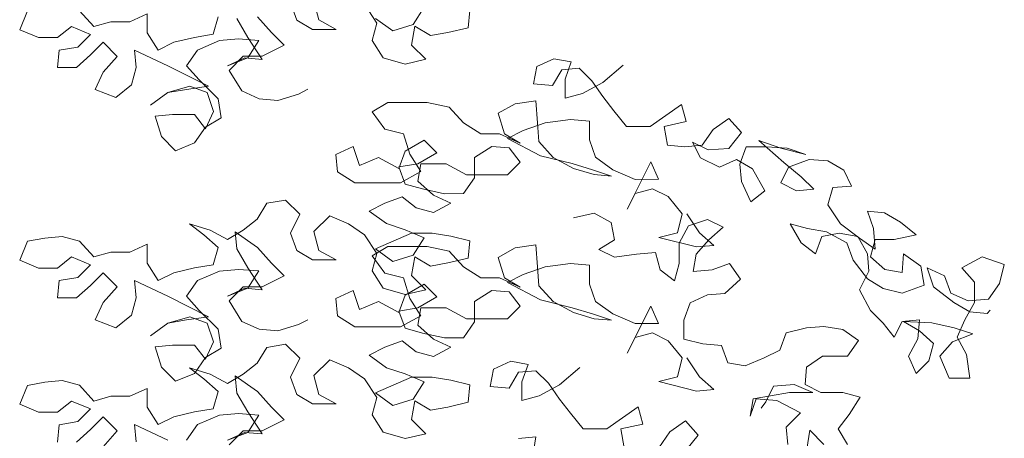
# Model space of a CAD drawing. Header units: metres. Extents: x -1 to 197910, y -70 to 354116.
# Tile 27 of 65: x 105.03 to 107.31, y 21.488 to 22.456. Entities that reach past the tile are written whole.
import ezdxf

# ---------------------------------------------------------------- set-up
doc = ezdxf.new("R2010")
doc.units = ezdxf.units.M
doc.layers.add('N-WE-AL-DETAIL-G', color=7, linetype='Continuous', lineweight=9)

# ---------------------------------------------------------------- blocks, each defined once
blk = doc.blocks.new('Boom_zijaanzicht')
at = {"color": 0, "ltscale": 0.05, "flags": 128}
for points in [[(-0.3326, 11.0009), (-0.3071, 10.9608), (-0.2597, 10.9461), (-0.2196, 10.9752)], [(-0.4382, 10.9937), (-0.4346, 10.9536), (-0.3873, 10.9426), (-0.3472, 10.9353), (-0.3107, 10.9571), (-0.3035, 10.9134), (-0.3363, 10.8806), (-0.2889, 10.8696), (-0.2379, 10.8842), (-0.2124, 10.9242), (-0.2233, 10.9643), (-0.1941, 11.008)], [(-0.0774, 11.0152), (-0.0884, 10.9715), (-0.1285, 10.9497), (-0.0739, 10.9496), (-0.0374, 10.9714), (-0.0228, 11.0115)], [(0.1448, 10.9786), (0.1557, 10.9385), (0.1995, 10.9311), (0.2468, 10.9202), (0.2832, 10.9019), (0.3088, 10.942), (0.3088, 10.9857), (0.3489, 10.9674), (0.3926, 10.9674), (0.4327, 10.9564), (0.4655, 10.9928)], [(0.5858, 10.9927), (0.604, 10.949), (0.5602, 10.9308), (0.5165, 10.9308), (0.4837, 10.9564), (0.44, 10.9382), (0.4691, 10.909), (0.5128, 10.9017), (0.5164, 10.8616), (0.4727, 10.8616), (0.4399, 10.8908), (0.4108, 10.92), (0.378, 10.8872), (0.4108, 10.8508), (0.4289, 10.8107), (0.3815, 10.7925), (0.3451, 10.8217), (0.3342, 10.8618), (0.3379, 10.9019), (0.2613, 10.8655), (0.1666, 10.8182), (0.2176, 10.8109), (0.2613, 10.8035), (0.3014, 10.7743), (0.2613, 10.8035), (0.2103, 10.8181), (0.1702, 10.8036), (0.1556, 10.7599), (0.1738, 10.7198), (0.1993, 10.7526), (0.2503, 10.7525), (0.2904, 10.7488), (0.2758, 10.7015), (0.2429, 10.6687), (0.1992, 10.687), (0.1738, 10.7234), (0.1373, 10.7453), (0.1447, 10.7891), (0.1884, 10.8327), (0.2176, 10.8655), (0.1921, 10.902), (0.1411, 10.9239), (0.0974, 10.9276), (0.05, 10.924), (0.0755, 10.8839), (0.1229, 10.8656), (0.0828, 10.8839), (0.0427, 10.8803), (0.0755, 10.9312), (0.1011, 10.975)], [(0.0537, 10.9786), (0.0209, 10.9422), (-0.0083, 10.9131), (0.0427, 10.8875), (0.0864, 10.8875), (0.1192, 10.8547), (0.09, 10.8073), (0.0499, 10.7891), (0.0062, 10.7855), (-0.0412, 10.8002), (-0.063, 10.8111)], [(-0.7935, 10.8673), (-0.7462, 10.8272), (-0.6988, 10.8016), (-0.6587, 10.7906), (-0.6587, 10.8344), (-0.6732, 10.8745), (-0.6331, 10.8817), (-0.5931, 10.8635), (-0.5858, 10.8234), (-0.6295, 10.8198), (-0.6514, 10.8562), (-0.6915, 10.8599), (-0.7206, 10.8308), (-0.7462, 10.7944), (-0.7717, 10.7616), (-0.8009, 10.7252), (-0.8556, 10.7252), (-0.9284, 10.7763), (-0.9394, 10.7362), (-0.8884, 10.7253), (-0.8957, 10.6815), (-0.9358, 10.6779), (-0.9759, 10.6816), (-1.0014, 10.7181), (-1.0378, 10.7436), (-1.067, 10.7108), (-1.0378, 10.6744), (-0.9905, 10.6707), (-0.954, 10.6889), (-0.9723, 10.6524), (-1.016, 10.6306), (-1.0561, 10.6489), (-1.0925, 10.627), (-1.1217, 10.5761), (-1.089, 10.5505), (-1.0671, 10.5979), (-1.0634, 10.638), (-1.0779, 10.6781), (-1.1253, 10.6781), (-1.1727, 10.6745), (-1.2164, 10.66), (-1.1581, 10.6745), (-1.1071, 10.6927), (-1.1654, 10.6417), (-1.2055, 10.6089), (-1.2347, 10.5798), (-1.1946, 10.5761), (-1.1582, 10.5943), (-1.1764, 10.6308), (-1.2237, 10.649), (-1.2675, 10.6454), (-1.3039, 10.6236), (-1.3222, 10.5872), (-1.2784, 10.5835), (-1.2675, 10.5434), (-1.2967, 10.4997), (-1.3405, 10.4669), (-1.377, 10.4414), (-1.3733, 10.4888), (-1.3587, 10.5289), (-1.3988, 10.5253), (-1.4352, 10.5035), (-1.4717, 10.4743), (-1.4207, 10.4634), (-1.377, 10.4633), (-1.3661, 10.4232), (-1.3989, 10.3941), (-1.439, 10.3868), (-1.4426, 10.4306), (-1.4827, 10.4015), (-1.49, 10.3577), (-1.439, 10.3395), (-1.3953, 10.3504), (-1.3588, 10.3722), (-1.326, 10.4159), (-1.3114, 10.456), (-1.264, 10.4814), (-1.2202, 10.4887), (-1.1801, 10.4996), (-1.2057, 10.4559), (-1.2385, 10.4304), (-1.253, 10.4705), (-1.2931, 10.4778), (-1.3369, 10.4706), (-1.3588, 10.4305), (-1.3624, 10.3904), (-1.3406, 10.3467), (-1.3662, 10.2993), (-1.3954, 10.2702), (-1.4209, 10.2374), (-1.4391, 10.2739), (-1.4792, 10.2775), (-1.4756, 10.2338), (-1.4537, 10.1937), (-1.472, 10.1536), (-1.5011, 10.1828), (-1.512, 10.2229), (-1.4792, 10.252), (-1.4427, 10.2739), (-1.5083, 10.2703), (-1.5594, 10.2594), (-1.6031, 10.2449), (-1.5557, 10.2266), (-1.5266, 10.1938), (-1.5485, 10.1428), (-1.5959, 10.1428), (-1.5886, 10.1975), (-1.5667, 10.2375), (-1.5848, 10.2776), (-1.6067, 10.3178), (-1.6066, 10.3651), (-1.5775, 10.3979), (-1.6248, 10.4235), (-1.6758, 10.4053), (-1.6649, 10.3615), (-1.6395, 10.3251), (-1.5921, 10.3214), (-1.552, 10.3396), (-1.5374, 10.3796), (-1.4973, 10.3978), (-1.5119, 10.3541), (-1.5593, 10.3177), (-1.5958, 10.2959), (-1.6359, 10.2923), (-1.6431, 10.2996)], [(-0.9411, 10.5227), (-0.9703, 10.479), (-1.0031, 10.4498), (-0.963, 10.4462), (-0.8756, 10.4679), (-0.9193, 10.4789), (-0.9302, 10.5227), (-0.8973, 10.5627), (-0.8609, 10.5809), (-0.8208, 10.5699), (-0.8026, 10.5335), (-0.8572, 10.6429), (-0.8754, 10.6028), (-0.8208, 10.6027), (-0.7697, 10.6246), (-0.7296, 10.6537), (-0.715, 10.6938), (-0.715, 10.7375), (-0.6712, 10.7411), (-0.6129, 10.7337), (-0.5619, 10.7155), (-0.5255, 10.6972), (-0.6021, 10.6572), (-0.675, 10.639), (-0.7224, 10.6245), (-0.7661, 10.61), (-0.726, 10.6136), (-0.6786, 10.6281), (-0.6312, 10.6536), (-0.5984, 10.69), (-0.5947, 10.7337), (-0.591, 10.7847), (-0.5436, 10.7774), (-0.5036, 10.7555), (-0.5182, 10.7081), (-0.5547, 10.6863), (-0.5073, 10.7081), (-0.4635, 10.7081), (-0.4234, 10.7336), (-0.3906, 10.77), (-0.3396, 10.7809), (-0.2484, 10.7808), (-0.212, 10.7589), (-0.2412, 10.7188), (-0.285, 10.7079), (-0.2996, 10.6606), (-0.3251, 10.6205), (-0.2778, 10.595), (-0.1721, 10.5949), (-0.132, 10.6203), (-0.1283, 10.6604), (-0.1684, 10.6787), (-0.183, 10.635), (-0.2267, 10.6532), (-0.2741, 10.6277), (-0.2886, 10.6679), (-0.3323, 10.6934), (-0.3615, 10.6643), (-0.3178, 10.6387), (-0.2741, 10.6314), (-0.2887, 10.5913), (-0.3288, 10.5804), (-0.3798, 10.5695), (-0.4236, 10.5696), (-0.449, 10.606), (-0.449, 10.6534), (-0.4891, 10.679), (-0.5292, 10.6754), (-0.5547, 10.6426), (-0.5256, 10.6134), (-0.4308, 10.6133), (-0.3834, 10.6388), (-0.3251, 10.6387), (-0.3179, 10.5986), (-0.3543, 10.5659), (-0.3944, 10.5477), (-0.3544, 10.5258), (-0.3143, 10.5367), (-0.2814, 10.5622), (-0.2414, 10.5475), (-0.2049, 10.5293), (-0.2451, 10.5002), (-0.2888, 10.4856), (-0.3326, 10.4675), (-0.3071, 10.4273), (-0.2597, 10.4127), (-0.2196, 10.4418), (-0.3034, 10.4784), (-0.3508, 10.4784), (-0.3945, 10.4712), (-0.4382, 10.4603), (-0.4346, 10.4202), (-0.3873, 10.4092), (-0.3472, 10.4019), (-0.3107, 10.4237), (-0.3035, 10.38), (-0.3363, 10.3472), (-0.2889, 10.3362), (-0.2379, 10.3507), (-0.2124, 10.3908), (-0.2233, 10.4309), (-0.1941, 10.4746), (-0.1576, 10.5001), (-0.1138, 10.5183), (-0.0774, 10.4818), (-0.0884, 10.4381), (-0.1285, 10.4162), (-0.0739, 10.4162), (-0.0374, 10.438), (-0.0228, 10.4781), (-0.0446, 10.5219), (-0.0118, 10.5546), (0.032, 10.5473), (0.0538, 10.5108), (0.0866, 10.4853), (0.123, 10.4634), (0.1631, 10.4852), (0.2105, 10.4998), (0.1777, 10.4743), (0.1448, 10.4451), (0.1557, 10.4051), (0.1995, 10.3977), (0.2468, 10.3867), (0.2832, 10.3685), (0.3088, 10.4086), (0.3088, 10.4523), (0.3489, 10.434), (0.3926, 10.434), (0.4327, 10.423), (0.4655, 10.4594), (0.5056, 10.4703), (0.5457, 10.4666), (0.5858, 10.4593), (0.604, 10.4156), (0.5602, 10.3974), (0.5165, 10.3974), (0.4837, 10.423), (0.44, 10.4048), (0.4691, 10.3756), (0.5128, 10.3683), (0.5164, 10.3282), (0.4727, 10.3282), (0.4399, 10.3574), (0.4108, 10.3866), (0.378, 10.3538), (0.4108, 10.3174), (0.4289, 10.2773), (0.3815, 10.2591), (0.3451, 10.2883), (0.3342, 10.3284), (0.3379, 10.3684), (0.2613, 10.3321), (0.1666, 10.2848), (0.2176, 10.2774), (0.2613, 10.2701), (0.3014, 10.2409), (0.2613, 10.2701), (0.2103, 10.2847), (0.1702, 10.2702), (0.1556, 10.2265), (0.1738, 10.1864), (0.1993, 10.2192), (0.2503, 10.2191), (0.2904, 10.2154), (0.2758, 10.1681), (0.2429, 10.1353), (0.1992, 10.1536), (0.1738, 10.19), (0.1373, 10.2119), (0.1447, 10.2556), (0.1884, 10.2993), (0.2176, 10.3321), (0.1921, 10.3686), (0.1411, 10.3905), (0.0974, 10.3942), (0.05, 10.3906), (0.0755, 10.3505), (0.1229, 10.3322), (0.0828, 10.3505), (0.0427, 10.3468), (0.0755, 10.3978), (0.1011, 10.4415), (0.1048, 10.4816), (0.0537, 10.4452), (0.0209, 10.4088), (-0.0083, 10.3797), (0.0427, 10.3541), (0.0864, 10.3541), (0.1192, 10.3213), (0.09, 10.2739), (0.0499, 10.2557), (0.0062, 10.2521), (-0.0412, 10.2667), (-0.063, 10.2777)], [(-0.6784, 10.5134), (-0.7258, 10.5244), (-0.7659, 10.5025), (-0.7732, 10.4625), (-0.7368, 10.4406), (-0.7733, 10.4224), (-0.8243, 10.4297), (-0.868, 10.4334), (-0.879, 10.3933), (-0.9118, 10.3678), (-0.9227, 10.4079), (-0.9226, 10.4553), (-0.9445, 10.4954), (-0.9882, 10.51), (-1.0246, 10.4918), (-0.9919, 10.4627), (-0.9627, 10.4298), (-0.9555, 10.3897), (-0.9992, 10.3934), (-1.0393, 10.408), (-1.0648, 10.3716), (-1.0284, 10.3388), (-0.9883, 10.3351), (-0.9483, 10.3169), (-0.9337, 10.2768), (-0.9338, 10.233), (-0.9775, 10.2221), (-1.0213, 10.2185), (-1.0359, 10.1784), (-1.076, 10.1712), (-1.1197, 10.1895), (-1.1561, 10.2077), (-1.1706, 10.2478), (-1.218, 10.2588), (-1.2581, 10.2625), (-1.3018, 10.2552), (-1.3383, 10.2297), (-1.3128, 10.1933), (-1.2545, 10.1932), (-1.2181, 10.1677), (-1.2145, 10.1276), (-1.2509, 10.1094), (-1.302, 10.1094), (-1.3421, 10.0986), (-1.3166, 10.0584), (-1.2911, 10.0256), (-1.313, 9.9892)], [(-0.5513, 10.0031), (-0.5914, 10.0068), (-0.5842, 9.963)], [(-0.9411, 10.1893), (-0.9703, 10.1456), (-1.0031, 10.1165), (-0.963, 10.1128), (-0.8756, 10.1346), (-0.9193, 10.1455), (-0.9302, 10.1893), (-0.8973, 10.2293), (-0.8609, 10.2475), (-0.8208, 10.2366), (-0.8026, 10.2001), (-0.8572, 10.3095), (-0.8754, 10.2694), (-0.8208, 10.2694), (-0.7697, 10.2912), (-0.7296, 10.3203), (-0.715, 10.3604), (-0.715, 10.4041), (-0.6712, 10.4077), (-0.6129, 10.4004), (-0.5619, 10.3821), (-0.5255, 10.3638), (-0.6021, 10.3238), (-0.675, 10.3057), (-0.7224, 10.2911), (-0.7661, 10.2766), (-0.726, 10.2802), (-0.6786, 10.2947), (-0.6312, 10.3202), (-0.5984, 10.3566), (-0.5947, 10.4003), (-0.591, 10.4514), (-0.5436, 10.444), (-0.5036, 10.4221), (-0.5182, 10.3748), (-0.5547, 10.3529), (-0.5073, 10.3748), (-0.4635, 10.3747), (-0.4234, 10.4002), (-0.3906, 10.4366), (-0.3396, 10.4475), (-0.2484, 10.4474), (-0.212, 10.4255), (-0.2412, 10.3854), (-0.285, 10.3746), (-0.2996, 10.3272), (-0.3251, 10.2871), (-0.2778, 10.2616), (-0.1721, 10.2615), (-0.132, 10.2869), (-0.1283, 10.327), (-0.1684, 10.3453), (-0.183, 10.3016), (-0.2267, 10.3198), (-0.2741, 10.2944), (-0.2886, 10.3345), (-0.3323, 10.36), (-0.3615, 10.3309), (-0.3178, 10.3053), (-0.2741, 10.298), (-0.2887, 10.2579), (-0.3288, 10.247), (-0.3798, 10.2362), (-0.4236, 10.2362), (-0.449, 10.2727), (-0.449, 10.32), (-0.4891, 10.3456), (-0.5292, 10.342), (-0.5547, 10.3092), (-0.5256, 10.28), (-0.4308, 10.2799), (-0.3834, 10.3054), (-0.3251, 10.3053), (-0.3179, 10.2653), (-0.3543, 10.2325), (-0.3944, 10.2143), (-0.3544, 10.1924), (-0.3143, 10.2033), (-0.2814, 10.2288), (-0.2414, 10.2142), (-0.2049, 10.1959), (-0.2451, 10.1668), (-0.2888, 10.1523), (-0.3326, 10.1341), (-0.3071, 10.094), (-0.2597, 10.0793), (-0.2196, 10.1085), (-0.3034, 10.145), (-0.3508, 10.145), (-0.3945, 10.1378), (-0.4382, 10.1269), (-0.4346, 10.0868), (-0.3873, 10.0758), (-0.3472, 10.0685), (-0.3107, 10.0903), (-0.3035, 10.0466), (-0.3363, 10.0138), (-0.2889, 10.0028), (-0.2379, 10.0174), (-0.2124, 10.0574), (-0.2233, 10.0975), (-0.1941, 10.1412), (-0.1576, 10.1667), (-0.1138, 10.1849), (-0.0774, 10.1484), (-0.0884, 10.1047), (-0.1285, 10.0829), (-0.0739, 10.0828), (-0.0374, 10.1046), (-0.0228, 10.1447), (-0.0446, 10.1885), (-0.0118, 10.2212), (0.032, 10.2139), (0.0538, 10.1774), (0.0866, 10.1519), (0.123, 10.13), (0.1631, 10.1518), (0.2105, 10.1664), (0.1777, 10.1409), (0.1448, 10.1118), (0.1557, 10.0717), (0.1995, 10.0643), (0.2468, 10.0534), (0.2832, 10.0351), (0.3088, 10.0752), (0.3088, 10.1189), (0.3489, 10.1006), (0.3926, 10.1006), (0.4327, 10.0896), (0.4655, 10.1261), (0.5056, 10.1369), (0.5457, 10.1333), (0.5858, 10.1259), (0.604, 10.0822), (0.5602, 10.064), (0.5165, 10.0641), (0.4837, 10.0896), (0.44, 10.0714), (0.4691, 10.0422), (0.5128, 10.0349), (0.5164, 9.9948)], [(0.4727, 9.9948), (0.4399, 10.024), (0.4108, 10.0532), (0.378, 10.0204), (0.4108, 9.984)], [(0.3342, 9.995), (0.3379, 10.0351), (0.2613, 9.9987)], [(0.2176, 9.9987), (0.1921, 10.0352), (0.1411, 10.0571), (0.0974, 10.0608), (0.05, 10.0572), (0.0755, 10.0171), (0.1229, 9.9988), (0.0828, 10.0171), (0.0427, 10.0135), (0.0755, 10.0645), (0.1011, 10.1082), (0.1048, 10.1482), (0.0537, 10.1119), (0.0209, 10.0754), (-0.0083, 10.0463), (0.0427, 10.0208), (0.0864, 10.0207), (0.1192, 9.9879)], [(-0.6933, 10.1672), (-0.646, 10.1271), (-0.5986, 10.1015), (-0.5585, 10.0905), (-0.5585, 10.1343), (-0.573, 10.1744), (-0.5329, 10.1816), (-0.4929, 10.1634), (-0.4856, 10.1233), (-0.5294, 10.1197), (-0.5512, 10.1561), (-0.5913, 10.1598), (-0.6205, 10.1307), (-0.646, 10.0943), (-0.6715, 10.0615), (-0.7007, 10.0251), (-0.7554, 10.0251), (-0.8282, 10.0762), (-0.8392, 10.0361), (-0.7882, 10.0252), (-0.7955, 9.9814)], [(-0.8757, 9.9815), (-0.9012, 10.018), (-0.9376, 10.0435), (-0.9668, 10.0107), (-0.9377, 9.9743)], [(-1.2583, 9.9891), (-1.2255, 10.0219), (-1.2183, 9.9782)], [(-1.1745, 9.9891), (-1.1708, 10.0292), (-1.2036, 10.062), (-1.1489, 10.0911), (-1.1015, 10.0947), (-1.087, 10.0546), (-1.0943, 10.0947), (-1.1343, 10.102), (-1.1781, 10.1093), (-1.2327, 10.1094), (-1.189, 10.1276), (-1.1416, 10.1239), (-1.1234, 10.0874), (-1.1125, 10.0728)]]:
    blk.add_lwpolyline(points, dxfattribs=at)

msp = doc.modelspace()

# ---------------------------------------------------------------- block references
at = {"layer": 'N-WE-AL-DETAIL-G', "color": 252, "xscale": -1}
msp.add_blockref('Boom_zijaanzicht', (105.634, 11.4843), dxfattribs=at)

doc.saveas('drawing.dxf')
